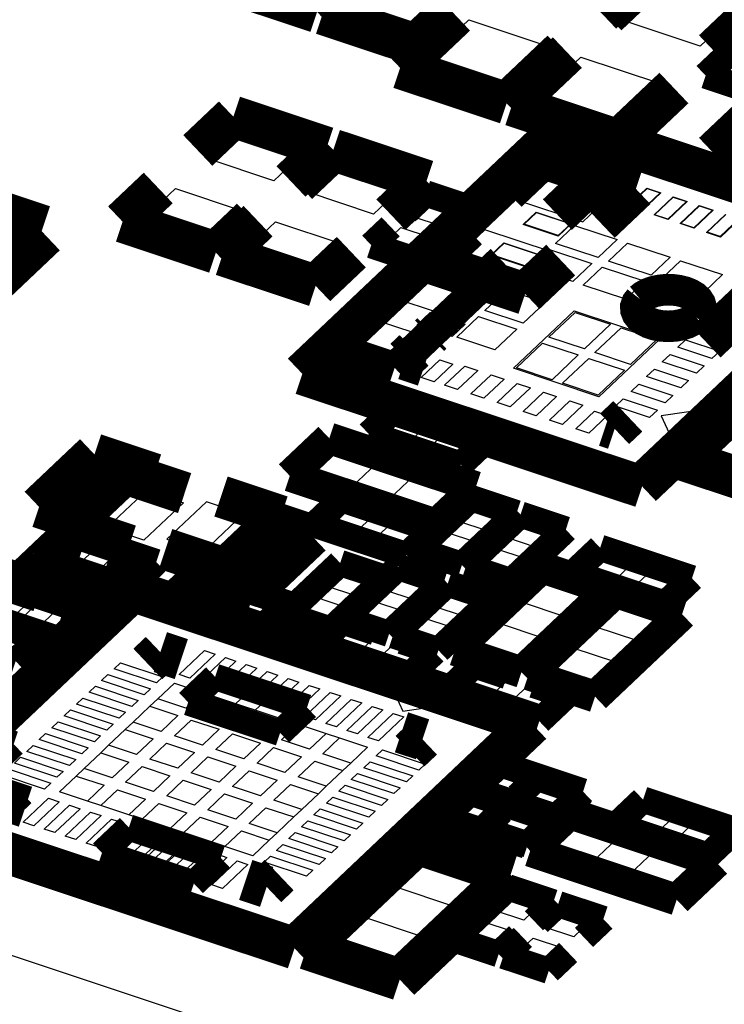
# Model space of a CAD drawing. Extents: x 0 to 1189, y 0 to 841.
# Tile 243 of 256: x 588.92 to 592.97, y 550.58 to 556.23. Entities that reach past the tile are written whole.
import ezdxf

# ---------------------------------------------------------------- set-up
doc = ezdxf.new("R2010")
doc.units = 0
doc.header["$LTSCALE"] = 65.395
doc.layers.get('0').update_dxf_attribs({"linetype": 'CONTINUOUS'})

msp = doc.modelspace()

# ---------------------------------------------------------------- linework, layer by layer
at = {"color": 7, "linetype": 'Continuous'}
for p, q in [((634.6239, 535.6352), (571.4392, 556.657)), ((591.3494, 556.325), (591.1677, 556.1528)), ((593.1024, 556.335), (592.8299, 556.0767)), ((591.1677, 556.1528), (590.7856, 556.28)), ((591.2298, 555.9694), (591.5023, 556.2276)), ((591.5023, 556.2276), (591.9608, 556.0751)), ((592.8299, 556.0767), (592.3713, 556.2293)), ((591.9608, 556.0751), (591.6883, 555.8168)), ((591.8717, 555.7558), (592.1442, 556.0141)), ((592.1442, 556.0141), (592.6028, 555.8615)), ((592.9341, 555.9183), (593.0304, 556.0096)), ((591.6883, 555.8168), (591.2298, 555.9694)), ((593.1022, 555.8624), (592.9341, 555.9183)), ((592.6028, 555.8615), (592.3303, 555.6032)), ((592.3303, 555.6032), (591.8717, 555.7558)), ((590.0006, 555.4307), (590.1822, 555.6028)), ((590.1822, 555.6028), (590.5644, 555.4757)), ((590.5644, 555.4757), (590.3827, 555.3035)), ((590.3827, 555.3035), (590.0006, 555.4307)), ((590.5737, 555.24), (590.7554, 555.4121)), ((590.7554, 555.4121), (591.1375, 555.285)), ((591.1375, 555.285), (590.9559, 555.1128)), ((589.6372, 555.0863), (589.8189, 555.2585)), ((589.8189, 555.2585), (590.201, 555.1314)), ((590.9559, 555.1128), (590.5737, 555.24)), ((592.4151, 555.1575), (592.5241, 555.2608)), ((592.4182, 555.1583), (592.5254, 555.2599)), ((592.6003, 555.235), (592.4931, 555.1334)), ((592.6043, 555.2341), (592.4953, 555.1308)), ((592.5241, 555.2608), (592.6043, 555.2341)), ((592.5254, 555.2599), (592.6003, 555.235)), ((592.5656, 555.1075), (592.6746, 555.2108)), ((592.5686, 555.1083), (592.6758, 555.2099)), ((592.6746, 555.2108), (592.7548, 555.1841)), ((592.6758, 555.2099), (592.7507, 555.1849)), ((591.178, 555.0983), (591.2743, 555.1896)), ((591.2743, 555.1896), (591.4425, 555.1337)), ((592.4953, 555.1308), (592.4151, 555.1575)), ((592.4931, 555.1334), (592.4182, 555.1583)), ((592.7507, 555.1849), (592.6435, 555.0834)), ((592.7548, 555.1841), (592.6458, 555.0808)), ((592.716, 555.0574), (592.825, 555.1607)), ((592.7191, 555.0582), (592.8262, 555.1598)), ((592.825, 555.1607), (592.9052, 555.134)), ((592.8262, 555.1598), (592.9011, 555.1349)), ((590.201, 555.1314), (590.0194, 554.9592)), ((591.3461, 555.0423), (591.178, 555.0983)), ((591.4425, 555.1337), (591.3461, 555.0423)), ((591.8144, 555.0531), (591.8888, 555.1236)), ((591.82, 555.0539), (591.8913, 555.1215)), ((591.8888, 555.1236), (592.0903, 555.0566)), ((591.8913, 555.1215), (592.0869, 555.0564)), ((592.6458, 555.0808), (592.5656, 555.1075)), ((592.6435, 555.0834), (592.5686, 555.1083)), ((592.9011, 555.1349), (592.794, 555.0333)), ((592.9052, 555.134), (592.7962, 555.0307)), ((592.8664, 555.0074), (592.9754, 555.1107)), ((592.8695, 555.0081), (592.9767, 555.1097)), ((590.0194, 554.9592), (589.6372, 555.0863)), ((590.2104, 554.8956), (590.3921, 555.0678)), ((590.3921, 555.0678), (590.7742, 554.9407)), ((592.0159, 554.9861), (591.8144, 555.0531)), ((592.0156, 554.9888), (591.82, 555.0539)), ((592.0002, 554.9435), (592.1092, 555.0469)), ((592.0869, 555.0564), (592.0156, 554.9888)), ((592.0903, 555.0566), (592.0159, 554.9861)), ((592.1092, 555.0469), (592.353, 554.9658)), ((592.7962, 555.0307), (592.716, 555.0574)), ((592.794, 555.0333), (592.7191, 555.0582)), ((593.0516, 555.0848), (592.9444, 554.9832)), ((593.0557, 555.084), (592.9467, 554.9807)), ((591.0155, 554.9443), (591.1118, 555.0356)), ((591.1118, 555.0356), (591.28, 554.9797)), ((592.9467, 554.9807), (592.8664, 555.0074)), ((592.9444, 554.9832), (592.8695, 555.0081)), ((590.7742, 554.9407), (590.5925, 554.7685)), ((591.1836, 554.8883), (591.0155, 554.9443)), ((591.28, 554.9797), (591.1836, 554.8883)), ((591.6284, 554.8769), (591.7028, 554.9474)), ((591.6341, 554.8777), (591.7054, 554.9453)), ((591.7028, 554.9474), (591.9043, 554.8803)), ((591.7054, 554.9453), (591.901, 554.8802)), ((592.2439, 554.8624), (592.0002, 554.9435)), ((592.353, 554.9658), (592.2439, 554.8624)), ((592.3041, 554.8424), (592.4132, 554.9457)), ((592.4132, 554.9457), (592.6569, 554.8646)), ((590.5925, 554.7685), (590.2104, 554.8956)), ((591.8299, 554.8098), (591.6284, 554.8769)), ((591.8297, 554.8126), (591.6341, 554.8777)), ((591.901, 554.8802), (591.8297, 554.8126)), ((591.9043, 554.8803), (591.8299, 554.8098)), ((591.8554, 554.8062), (591.9644, 554.9096)), ((591.9644, 554.9096), (592.2081, 554.8285)), ((592.2081, 554.8285), (592.0991, 554.7252)), ((592.5479, 554.7613), (592.3041, 554.8424)), ((592.6569, 554.8646), (592.5479, 554.7613)), ((592.6134, 554.7464), (592.717, 554.8446)), ((592.717, 554.8446), (592.9578, 554.7645)), ((592.0991, 554.7252), (591.8554, 554.8062)), ((592.1593, 554.7051), (592.2684, 554.8085)), ((592.2684, 554.8085), (592.5121, 554.7274)), ((592.9578, 554.7645), (592.8541, 554.6663)), ((591.4255, 554.6846), (591.4999, 554.7551)), ((591.4311, 554.6854), (591.5024, 554.7529)), ((591.4999, 554.7551), (591.7014, 554.688)), ((591.5024, 554.7529), (591.698, 554.6878)), ((592.403, 554.624), (592.1593, 554.7051)), ((592.5121, 554.7274), (592.403, 554.624)), ((592.8541, 554.6663), (592.6134, 554.7464)), ((591.627, 554.6175), (591.4255, 554.6846)), ((591.6267, 554.6203), (591.4311, 554.6854)), ((591.5943, 554.5588), (591.7203, 554.6783)), ((591.698, 554.6878), (591.6267, 554.6203)), ((591.7014, 554.688), (591.627, 554.6175)), ((591.7203, 554.6783), (591.94, 554.6052)), ((591.94, 554.6052), (591.814, 554.4858)), ((592.5454, 554.5743), (592.6063, 554.632)), ((592.6063, 554.632), (592.7721, 554.5768)), ((591.2055, 554.4761), (591.2799, 554.5466)), ((591.2112, 554.4769), (591.2825, 554.5445)), ((591.2799, 554.5466), (591.4814, 554.4795)), ((591.2825, 554.5445), (591.4781, 554.4794)), ((591.814, 554.4858), (591.5943, 554.5588)), ((591.7584, 554.2271), (592.1072, 554.5577)), ((591.9614, 554.4058), (592.1116, 554.5481)), ((592.1072, 554.5577), (592.5978, 554.3944)), ((592.1116, 554.5481), (592.3161, 554.48)), ((592.7113, 554.5192), (592.5454, 554.5743)), ((592.7721, 554.5768), (592.7113, 554.5192)), ((591.4071, 554.409), (591.2055, 554.4761)), ((591.4068, 554.4119), (591.2112, 554.4769)), ((591.4781, 554.4794), (591.4068, 554.4119)), ((591.4814, 554.4795), (591.4071, 554.409)), ((591.4325, 554.4055), (591.5585, 554.5249)), ((591.5585, 554.5249), (591.7782, 554.4518)), ((592.3161, 554.48), (592.166, 554.3377)), ((591.1267, 554.3797), (591.1721, 554.4227)), ((591.1721, 554.4227), (591.3403, 554.3668)), ((591.7782, 554.4518), (591.6521, 554.3324)), ((592.2261, 554.3177), (592.3763, 554.46)), ((592.3763, 554.46), (592.5809, 554.392)), ((591.2948, 554.3237), (591.1267, 554.3797)), ((591.3403, 554.3668), (591.2948, 554.3237)), ((591.6521, 554.3324), (591.4325, 554.4055)), ((591.7754, 554.2296), (591.9256, 554.3719)), ((591.9256, 554.3719), (592.1302, 554.3038)), ((592.166, 554.3377), (591.9614, 554.4058)), ((592.5978, 554.3944), (592.249, 554.0638)), ((592.5809, 554.392), (592.4307, 554.2496)), ((592.7016, 554.3485), (592.7461, 554.3907)), ((592.7461, 554.3907), (592.9418, 554.3256)), ((592.4307, 554.2496), (592.2261, 554.3177)), ((592.6123, 554.2638), (592.6568, 554.306)), ((592.6568, 554.306), (592.8524, 554.2409)), ((592.8973, 554.2834), (592.7016, 554.3485)), ((592.9418, 554.3256), (592.8973, 554.2834)), ((591.2283, 554.1747), (591.3355, 554.2762)), ((591.4104, 554.2513), (591.3032, 554.1497)), ((591.3355, 554.2762), (591.4104, 554.2513)), ((592.1302, 554.3038), (591.98, 554.1615)), ((592.0402, 554.1415), (592.1904, 554.2838)), ((592.1904, 554.2838), (592.3949, 554.2158)), ((592.8079, 554.1987), (592.6123, 554.2638)), ((591.3634, 554.1297), (591.4796, 554.2399)), ((591.5545, 554.215), (591.4382, 554.1048)), ((591.4796, 554.2399), (591.5545, 554.215)), ((592.249, 554.0638), (591.7584, 554.2271)), ((591.98, 554.1615), (591.7754, 554.2296)), ((592.3949, 554.2158), (592.2447, 554.0734)), ((592.5228, 554.179), (592.5673, 554.2212)), ((592.5673, 554.2212), (592.763, 554.1561)), ((592.8524, 554.2409), (592.8079, 554.1987)), ((591.3032, 554.1497), (591.2283, 554.1747)), ((591.5138, 554.0797), (591.6301, 554.1899)), ((591.705, 554.1649), (591.5887, 554.0548)), ((591.6301, 554.1899), (591.705, 554.1649)), ((591.6642, 554.0296), (591.7805, 554.1398)), ((591.7805, 554.1398), (591.8554, 554.1149)), ((592.2447, 554.0734), (592.0402, 554.1415)), ((592.4334, 554.0943), (592.478, 554.1365)), ((592.478, 554.1365), (592.6736, 554.0714)), ((592.7185, 554.1139), (592.5228, 554.179)), ((592.763, 554.1561), (592.7185, 554.1139)), ((591.4382, 554.1048), (591.3634, 554.1297)), ((591.5887, 554.0548), (591.5138, 554.0797)), ((591.8554, 554.1149), (591.7391, 554.0047)), ((591.8147, 553.9796), (591.931, 554.0898)), ((591.931, 554.0898), (592.0059, 554.0648)), ((592.6291, 554.0292), (592.4334, 554.0943)), ((591.7391, 554.0047), (591.6642, 554.0296)), ((592.0059, 554.0648), (591.8896, 553.9546)), ((591.9651, 553.9295), (592.0814, 554.0397)), ((592.0814, 554.0397), (592.1563, 554.0148)), ((592.344, 554.0096), (592.3885, 554.0517)), ((592.3885, 554.0517), (592.5842, 553.9866)), ((592.6736, 554.0714), (592.6291, 554.0292)), ((591.8896, 553.9546), (591.8147, 553.9796)), ((592.1563, 554.0148), (592.04, 553.9046)), ((592.1156, 553.8795), (592.2228, 553.981)), ((592.2228, 553.981), (592.2977, 553.9561)), ((592.5397, 553.9445), (592.344, 554.0096)), ((592.5842, 553.9866), (592.5397, 553.9445)), ((592.9108, 553.9982), (592.6062, 553.9541)), ((592.6838, 553.783), (592.9108, 553.9982)), ((591.0013, 553.8603), (591.1012, 553.955)), ((591.1012, 553.955), (591.2634, 553.9011)), ((592.04, 553.9046), (591.9651, 553.9295)), ((592.2977, 553.9561), (592.1905, 553.8545)), ((592.6062, 553.9541), (592.6838, 553.783)), ((591.1635, 553.8064), (591.0013, 553.8603)), ((591.2634, 553.9011), (591.1635, 553.8064)), ((591.2748, 553.7693), (591.3747, 553.864)), ((591.3747, 553.864), (591.5369, 553.8101)), ((592.1905, 553.8545), (592.1156, 553.8795)), ((592.8448, 553.7223), (593.0265, 553.8945)), ((591.5369, 553.8101), (591.4369, 553.7154)), ((591.4369, 553.7154), (591.2748, 553.7693)), ((593.2269, 553.5952), (592.8448, 553.7223)), ((589.3314, 553.3411), (589.5585, 553.5563)), ((589.5585, 553.5563), (589.8642, 553.4546)), ((589.8642, 553.4546), (589.6371, 553.2394)), ((591.4384, 553.3489), (591.5348, 553.4402)), ((591.5348, 553.4402), (591.703, 553.3843)), ((589.9428, 553.1377), (590.1698, 553.3529)), ((590.1698, 553.3529), (590.4755, 553.2512)), ((591.6066, 553.2929), (591.4384, 553.3489)), ((591.703, 553.3843), (591.6066, 553.2929)), ((591.7212, 553.2548), (591.8176, 553.3461)), ((591.8176, 553.3461), (591.9857, 553.2902)), ((589.6371, 553.2394), (589.3314, 553.3411)), ((591.9857, 553.2902), (591.8893, 553.1989)), ((589.1001, 553.1538), (589.2, 553.2485)), ((589.2, 553.2485), (589.3622, 553.1946)), ((590.4755, 553.2512), (590.2485, 553.036)), ((591.2759, 553.1949), (591.3723, 553.2862)), ((591.3723, 553.2862), (591.5405, 553.2303)), ((591.8893, 553.1989), (591.7212, 553.2548)), ((589.3622, 553.1946), (589.2623, 553.0999)), ((591.4441, 553.1389), (591.2759, 553.1949)), ((591.5405, 553.2303), (591.4441, 553.1389)), ((591.5587, 553.1008), (591.6551, 553.1921)), ((591.6551, 553.1921), (591.8232, 553.1362)), ((589.2623, 553.0999), (589.1001, 553.1538)), ((589.3735, 553.0629), (589.4734, 553.1575)), ((589.4734, 553.1575), (589.6356, 553.1036)), ((590.2485, 553.036), (589.9428, 553.1377)), ((591.8232, 553.1362), (591.7268, 553.0448)), ((592.1744, 553.0608), (592.2743, 553.1554)), ((592.2743, 553.1554), (592.4365, 553.1015)), ((588.9275, 552.9903), (589.0274, 553.085)), ((589.0274, 553.085), (589.1896, 553.031)), ((589.5357, 553.0089), (589.3735, 553.0629)), ((589.6356, 553.1036), (589.5357, 553.0089)), ((590.6864, 552.9766), (590.7827, 553.068)), ((590.7827, 553.068), (590.9509, 553.012)), ((591.7268, 553.0448), (591.5587, 553.1008)), ((592.4365, 553.1015), (592.3366, 553.0068)), ((592.4478, 552.9698), (592.5478, 553.0645)), ((592.5478, 553.0645), (592.7099, 553.0105)), ((589.1896, 553.031), (589.0897, 552.9363)), ((589.8525, 552.9163), (589.9524, 553.011)), ((589.9524, 553.011), (590.1145, 552.957)), ((590.9509, 553.012), (590.8545, 552.9207)), ((591.0206, 552.9529), (591.117, 553.0442)), ((591.117, 553.0442), (591.2851, 552.9883)), ((591.8045, 552.8834), (591.9498, 553.0211)), ((591.9498, 553.0211), (592.1944, 552.9398)), ((592.3366, 553.0068), (592.1744, 553.0608)), ((592.7099, 553.0105), (592.61, 552.9158)), ((589.0897, 552.9363), (588.9275, 552.9903)), ((589.201, 552.8993), (589.3009, 552.994)), ((589.3009, 552.994), (589.463, 552.94)), ((590.1145, 552.957), (590.0146, 552.8624)), ((590.8545, 552.9207), (590.6864, 552.9766)), ((591.1887, 552.8969), (591.0206, 552.9529)), ((591.2851, 552.9883), (591.1887, 552.8969)), ((591.3034, 552.8588), (591.3998, 552.9501)), ((591.3998, 552.9501), (591.5679, 552.8942)), ((592.61, 552.9158), (592.4478, 552.9698)), ((588.8594, 552.9257), (589.0216, 552.8717)), ((589.3631, 552.8453), (589.201, 552.8993)), ((589.463, 552.94), (589.3631, 552.8453)), ((590.0146, 552.8624), (589.8525, 552.9163)), ((590.1259, 552.8253), (590.2258, 552.92)), ((590.2258, 552.92), (590.388, 552.8661)), ((590.5239, 552.8226), (590.6202, 552.9139)), ((590.6202, 552.9139), (590.7884, 552.858)), ((591.5679, 552.8942), (591.4715, 552.8029)), ((592.1944, 552.9398), (592.0491, 552.802)), ((589.0216, 552.8717), (588.9216, 552.777)), ((590.388, 552.8661), (590.2881, 552.7714)), ((590.7884, 552.858), (590.692, 552.7667)), ((590.8581, 552.7989), (590.9545, 552.8902)), ((590.9545, 552.8902), (591.1226, 552.8343)), ((591.4715, 552.8029), (591.3034, 552.8588)), ((592.0491, 552.802), (591.8045, 552.8834)), ((592.227, 552.7428), (592.3723, 552.8806)), ((592.3723, 552.8806), (592.6169, 552.7992)), ((589.0329, 552.74), (589.1328, 552.8347)), ((589.1328, 552.8347), (589.295, 552.7808)), ((589.295, 552.7808), (589.1951, 552.6861)), ((590.2881, 552.7714), (590.1259, 552.8253)), ((590.692, 552.7667), (590.5239, 552.8226)), ((591.0262, 552.7429), (590.8581, 552.7989)), ((591.1226, 552.8343), (591.0262, 552.7429)), ((591.1409, 552.7048), (591.2373, 552.7961)), ((591.2373, 552.7961), (591.4054, 552.7402)), ((592.6169, 552.7992), (592.4715, 552.6615)), ((588.821, 552.7349), (588.9832, 552.681)), ((589.1951, 552.6861), (589.0329, 552.74)), ((590.696, 552.6382), (590.7959, 552.7329)), ((590.7959, 552.7329), (590.9581, 552.6789)), ((591.4054, 552.7402), (591.309, 552.6488)), ((591.532, 552.6251), (591.6773, 552.7629)), ((591.6773, 552.7629), (591.9219, 552.6815)), ((592.4715, 552.6615), (592.227, 552.7428)), ((588.9832, 552.681), (588.8833, 552.5863)), ((590.9581, 552.6789), (590.8582, 552.5842)), ((591.309, 552.6488), (591.1409, 552.7048)), ((591.9219, 552.6815), (591.7766, 552.5438)), ((590.8582, 552.5842), (590.696, 552.6382)), ((590.9695, 552.5472), (591.0694, 552.6419)), ((591.0694, 552.6419), (591.2316, 552.588)), ((591.7766, 552.5438), (591.532, 552.6251)), ((591.9545, 552.4846), (592.0998, 552.6223)), ((592.0998, 552.6223), (592.3444, 552.541)), ((589.8393, 552.4684), (589.9846, 552.6062)), ((590.0457, 552.5858), (589.9004, 552.4481)), ((589.9596, 552.4284), (590.105, 552.5661)), ((589.9846, 552.6062), (590.0457, 552.5858)), ((590.105, 552.5661), (590.1661, 552.5458)), ((591.2316, 552.588), (591.1316, 552.4933)), ((589.4663, 552.502), (589.5026, 552.5365)), ((589.7108, 552.4207), (589.4663, 552.502)), ((589.5026, 552.5365), (589.7472, 552.4551)), ((590.1661, 552.5458), (590.0208, 552.408)), ((590.08, 552.3883), (590.2253, 552.5261)), ((590.2865, 552.5057), (590.1411, 552.368)), ((590.2253, 552.5261), (590.2865, 552.5057)), ((591.1316, 552.4933), (590.9695, 552.5472)), ((592.3444, 552.541), (592.199, 552.4032)), ((589.3947, 552.4343), (589.4311, 552.4687)), ((589.4311, 552.4687), (589.6756, 552.3873)), ((589.7472, 552.4551), (589.7108, 552.4207)), ((589.9004, 552.4481), (589.8393, 552.4684)), ((590.2004, 552.3483), (590.3457, 552.486)), ((590.4068, 552.4657), (590.2615, 552.328)), ((590.3207, 552.3082), (590.4661, 552.446)), ((590.3457, 552.486), (590.4068, 552.4657)), ((590.4661, 552.446), (590.5272, 552.4256)), ((591.4526, 552.3865), (591.5525, 552.4812)), ((591.5525, 552.4812), (591.7147, 552.4272)), ((592.199, 552.4032), (591.9545, 552.4846)), ((589.3232, 552.3665), (589.3595, 552.4009)), ((589.3595, 552.4009), (589.6041, 552.3195)), ((589.6393, 552.3529), (589.3947, 552.4343)), ((589.6756, 552.3873), (589.6393, 552.3529)), ((589.7169, 552.3293), (589.8123, 552.4197)), ((589.8123, 552.4197), (589.9728, 552.3663)), ((590.0208, 552.408), (589.9596, 552.4284)), ((590.1411, 552.368), (590.08, 552.3883)), ((590.5272, 552.4256), (590.3819, 552.2879)), ((590.441, 552.2682), (590.5864, 552.406)), ((590.6475, 552.3856), (590.5022, 552.2479)), ((590.5864, 552.406), (590.6475, 552.3856)), ((591.0613, 552.3962), (591.1233, 552.2592)), ((591.367, 552.2945), (591.0613, 552.3962)), ((591.6148, 552.3325), (591.4526, 552.3865)), ((591.7147, 552.4272), (591.6148, 552.3325)), ((591.7261, 552.2955), (591.826, 552.3902)), ((591.826, 552.3902), (591.9882, 552.3362)), ((589.2517, 552.2987), (589.288, 552.3331)), ((589.288, 552.3331), (589.5326, 552.2517)), ((589.5678, 552.2851), (589.3232, 552.3665)), ((589.6715, 552.2862), (589.7169, 552.3293)), ((589.8774, 552.2759), (589.7169, 552.3293)), ((589.9728, 552.3663), (589.8774, 552.2759)), ((589.9538, 552.2505), (590.0492, 552.3408)), ((589.9728, 552.3663), (590.0492, 552.3408)), ((590.0492, 552.3408), (590.2097, 552.2875)), ((590.2615, 552.328), (590.2004, 552.3483)), ((590.5614, 552.2282), (590.7067, 552.3659)), ((590.7679, 552.3456), (590.6225, 552.2078)), ((590.7067, 552.3659), (590.7679, 552.3456)), ((591.9882, 552.3362), (591.8882, 552.2416)), ((589.4962, 552.2173), (589.2517, 552.2987)), ((589.6041, 552.3195), (589.5678, 552.2851)), ((589.5761, 552.1958), (589.6715, 552.2862)), ((589.6715, 552.2862), (589.832, 552.2328)), ((590.2097, 552.2875), (590.1143, 552.1971)), ((590.2097, 552.2875), (590.2861, 552.262)), ((590.3819, 552.2879), (590.3207, 552.3082)), ((590.6818, 552.1881), (590.8271, 552.3259)), ((590.8882, 552.3055), (590.7429, 552.1678)), ((590.8021, 552.1481), (590.9475, 552.2858)), ((590.8271, 552.3259), (590.8882, 552.3055)), ((590.9475, 552.2858), (591.0086, 552.2655)), ((591.1233, 552.2592), (591.367, 552.2945)), ((591.8882, 552.2416), (591.7261, 552.2955)), ((589.1801, 552.2309), (589.2165, 552.2653)), ((589.4247, 552.1495), (589.1801, 552.2309)), ((589.2165, 552.2653), (589.461, 552.1839)), ((589.5326, 552.2517), (589.4962, 552.2173)), ((589.832, 552.2328), (589.7366, 552.1424)), ((590.1143, 552.1971), (589.9538, 552.2505)), ((590.1907, 552.1716), (590.2861, 552.262)), ((590.2861, 552.262), (590.4466, 552.2086)), ((590.5022, 552.2479), (590.441, 552.2682)), ((590.6225, 552.2078), (590.5614, 552.2282)), ((591.0086, 552.2655), (590.8633, 552.1277)), ((590.9225, 552.108), (591.0678, 552.2458)), ((591.129, 552.2254), (590.9836, 552.0877)), ((591.0678, 552.2458), (591.129, 552.2254)), ((589.1087, 552.1631), (589.145, 552.1976)), ((589.3532, 552.0818), (589.1087, 552.1631)), ((589.145, 552.1976), (589.3895, 552.1162)), ((589.461, 552.1839), (589.4247, 552.1495)), ((589.5307, 552.1528), (589.5761, 552.1958)), ((589.7366, 552.1424), (589.5761, 552.1958)), ((589.813, 552.117), (589.9084, 552.2074)), ((589.9084, 552.2074), (590.0689, 552.154)), ((590.3512, 552.1182), (590.1907, 552.1716)), ((590.4466, 552.2086), (590.3512, 552.1182)), ((590.4276, 552.0928), (590.523, 552.1832)), ((590.4466, 552.2086), (590.523, 552.1832)), ((590.523, 552.1832), (590.6835, 552.1298)), ((590.7429, 552.1678), (590.6818, 552.1881)), ((589.0371, 552.0953), (589.0735, 552.1298)), ((589.0735, 552.1298), (589.318, 552.0484)), ((589.3895, 552.1162), (589.3532, 552.0818)), ((589.4353, 552.0624), (589.5307, 552.1528)), ((589.5307, 552.1528), (589.6912, 552.0994)), ((589.9735, 552.0636), (589.813, 552.117)), ((590.0689, 552.154), (589.9735, 552.0636)), ((590.0499, 552.0382), (590.1453, 552.1286)), ((590.1453, 552.1286), (590.3058, 552.0752)), ((590.6835, 552.1298), (590.5881, 552.0394)), ((590.6646, 552.014), (590.7599, 552.1044)), ((590.6835, 552.1298), (590.7599, 552.1044)), ((590.7599, 552.1044), (590.9204, 552.051)), ((590.8633, 552.1277), (590.8021, 552.1481)), ((590.9836, 552.0877), (590.9225, 552.108)), ((588.9656, 552.0275), (589.0019, 552.062)), ((589.0019, 552.062), (589.2465, 551.9806)), ((589.2817, 552.014), (589.0371, 552.0953)), ((589.318, 552.0484), (589.2817, 552.014)), ((589.3899, 552.0194), (589.4353, 552.0624)), ((589.5958, 552.009), (589.4353, 552.0624)), ((589.6912, 552.0994), (589.5958, 552.009)), ((589.6722, 551.9836), (589.7676, 552.074)), ((589.7676, 552.074), (589.9281, 552.0206)), ((590.3058, 552.0752), (590.2104, 551.9848)), ((590.2868, 551.9594), (590.3822, 552.0498)), ((590.3822, 552.0498), (590.5427, 551.9964)), ((590.5881, 552.0394), (590.4276, 552.0928)), ((590.9204, 552.051), (590.825, 551.9606)), ((588.8941, 551.9597), (588.9304, 551.9942)), ((588.9304, 551.9942), (589.1749, 551.9128)), ((589.2101, 551.9462), (588.9656, 552.0275)), ((589.2945, 551.929), (589.3899, 552.0194)), ((589.3899, 552.0194), (589.5504, 551.966)), ((589.9281, 552.0206), (589.8327, 551.9302)), ((589.9091, 551.9048), (590.0045, 551.9952)), ((590.0045, 551.9952), (590.165, 551.9418)), ((590.2104, 551.9848), (590.0499, 552.0382)), ((590.5427, 551.9964), (590.4473, 551.906)), ((590.825, 551.9606), (590.6646, 552.014)), ((590.9707, 552.0015), (591.0071, 552.0359)), ((591.2153, 551.9201), (590.9707, 552.0015)), ((591.0071, 552.0359), (591.2516, 551.9546)), ((589.1386, 551.8784), (588.8941, 551.9597)), ((589.2465, 551.9806), (589.2101, 551.9462)), ((589.5504, 551.966), (589.455, 551.8756)), ((589.5314, 551.8502), (589.6268, 551.9405)), ((589.6268, 551.9405), (589.7873, 551.8871)), ((589.8327, 551.9302), (589.6722, 551.9836)), ((590.165, 551.9418), (590.0696, 551.8514)), ((590.4473, 551.906), (590.2868, 551.9594)), ((590.5238, 551.8806), (590.6191, 551.9709)), ((590.6191, 551.9709), (590.7796, 551.9176)), ((590.825, 551.9606), (590.7796, 551.9176)), ((590.8992, 551.9337), (590.9355, 551.9681)), ((591.1438, 551.8523), (590.8992, 551.9337)), ((590.9355, 551.9681), (591.1801, 551.8868)), ((591.2516, 551.9546), (591.2153, 551.9201)), ((591.5491, 551.8364), (591.649, 551.9311)), ((591.649, 551.9311), (591.8112, 551.8771)), ((589.0671, 551.8106), (588.8225, 551.892)), ((588.8589, 551.9264), (589.1034, 551.845)), ((589.1749, 551.9128), (589.1386, 551.8784)), ((589.1537, 551.7955), (589.2491, 551.8859)), ((589.2491, 551.8859), (589.2945, 551.929)), ((589.2491, 551.8859), (589.4096, 551.8325)), ((589.455, 551.8756), (589.2945, 551.929)), ((589.7873, 551.8871), (589.6919, 551.7968)), ((590.0696, 551.8514), (589.9091, 551.9048)), ((590.1461, 551.8259), (590.2414, 551.9163)), ((590.2414, 551.9163), (590.4019, 551.8629)), ((590.6842, 551.8272), (590.5238, 551.8806)), ((590.7796, 551.9176), (590.6842, 551.8272)), ((590.8277, 551.8659), (590.864, 551.9004)), ((590.864, 551.9004), (591.1086, 551.819)), ((591.1801, 551.8868), (591.1438, 551.8523)), ((591.8112, 551.8771), (591.7113, 551.7824)), ((589.1034, 551.845), (589.0671, 551.8106)), ((589.4096, 551.8325), (589.3142, 551.7421)), ((589.6919, 551.7968), (589.5314, 551.8502)), ((589.7684, 551.7713), (589.8637, 551.8617)), ((589.8637, 551.8617), (590.0242, 551.8083)), ((590.3065, 551.7725), (590.1461, 551.8259)), ((590.4019, 551.8629), (590.3065, 551.7725)), ((590.383, 551.7471), (590.4783, 551.8375)), ((590.4783, 551.8375), (590.6388, 551.7841)), ((590.6842, 551.8272), (590.6388, 551.7841)), ((590.7561, 551.7981), (590.7925, 551.8326)), ((590.7925, 551.8326), (591.037, 551.7512)), ((591.0722, 551.7846), (590.8277, 551.8659)), ((591.1086, 551.819), (591.0722, 551.7846)), ((591.7113, 551.7824), (591.5491, 551.8364)), ((591.8225, 551.7454), (591.9224, 551.8401)), ((591.9224, 551.8401), (592.0846, 551.7861)), ((589.3142, 551.7421), (589.1537, 551.7955)), ((589.3906, 551.7167), (589.486, 551.8071)), ((589.486, 551.8071), (589.6465, 551.7537)), ((589.9288, 551.7179), (589.7684, 551.7713)), ((590.0242, 551.8083), (589.9288, 551.7179)), ((590.0053, 551.6925), (590.1006, 551.7829)), ((590.1006, 551.7829), (590.2611, 551.7295)), ((590.6388, 551.7841), (590.5435, 551.6937)), ((590.6846, 551.7303), (590.7209, 551.7648)), ((590.7209, 551.7648), (590.9655, 551.6834)), ((591.0007, 551.7168), (590.7561, 551.7981)), ((591.3765, 551.6728), (591.4764, 551.7675)), ((591.4764, 551.7675), (591.6386, 551.7135)), ((592.0846, 551.7861), (591.9847, 551.6914)), ((588.9452, 551.6211), (589.0905, 551.7588)), ((589.1517, 551.7385), (589.0063, 551.6007)), ((589.0656, 551.581), (589.2109, 551.7188)), ((589.0905, 551.7588), (589.1517, 551.7385)), ((589.2109, 551.7188), (589.272, 551.6984)), ((589.3906, 551.7167), (589.3142, 551.7421)), ((589.5511, 551.6633), (589.3906, 551.7167)), ((589.6465, 551.7537), (589.5511, 551.6633)), ((589.6276, 551.6379), (589.7229, 551.7283)), ((589.7229, 551.7283), (589.8834, 551.6749)), ((590.2611, 551.7295), (590.1658, 551.6391)), ((590.5435, 551.6937), (590.383, 551.7471)), ((590.9292, 551.649), (590.6846, 551.7303)), ((591.037, 551.7512), (591.0007, 551.7168)), ((591.6386, 551.7135), (591.5387, 551.6188)), ((591.9847, 551.6914), (591.8225, 551.7454)), ((592.4211, 551.6146), (592.521, 551.7093)), ((592.521, 551.7093), (592.6832, 551.6554)), ((589.272, 551.6984), (589.1267, 551.5607)), ((589.1859, 551.541), (589.3313, 551.6787)), ((589.3924, 551.6584), (589.2471, 551.5207)), ((589.3313, 551.6787), (589.3924, 551.6584)), ((589.6276, 551.6379), (589.5511, 551.6633)), ((589.8834, 551.6749), (589.7881, 551.5845)), ((589.8645, 551.5591), (589.9598, 551.6495)), ((589.9598, 551.6495), (590.1203, 551.5961)), ((590.1658, 551.6391), (590.0053, 551.6925)), ((590.2422, 551.6137), (590.3376, 551.7041)), ((590.3376, 551.7041), (590.498, 551.6507)), ((590.498, 551.6507), (590.4027, 551.5603)), ((590.5435, 551.6937), (590.498, 551.6507)), ((590.6131, 551.6626), (590.6495, 551.697)), ((590.8577, 551.5812), (590.6131, 551.6626)), ((590.6495, 551.697), (590.894, 551.6157)), ((590.9655, 551.6834), (590.9292, 551.649)), ((591.5387, 551.6188), (591.3765, 551.6728)), ((591.6499, 551.5818), (591.7499, 551.6765)), ((591.7499, 551.6765), (591.912, 551.6226)), ((592.6832, 551.6554), (592.5832, 551.5607)), ((589.0063, 551.6007), (588.9452, 551.6211)), ((589.3063, 551.5009), (589.4516, 551.6387)), ((589.5128, 551.6183), (589.3674, 551.4806)), ((589.4267, 551.4609), (589.572, 551.5986)), ((589.4516, 551.6387), (589.5128, 551.6183)), ((589.572, 551.5986), (589.6331, 551.5783)), ((589.7881, 551.5845), (589.6276, 551.6379)), ((590.1203, 551.5961), (590.025, 551.5057)), ((590.4027, 551.5603), (590.2422, 551.6137)), ((590.5416, 551.5948), (590.5779, 551.6292)), ((590.7861, 551.5134), (590.5416, 551.5948)), ((590.5779, 551.6292), (590.8225, 551.5479)), ((590.894, 551.6157), (590.8577, 551.5812)), ((591.912, 551.6226), (591.8121, 551.5279)), ((591.9642, 551.4714), (592.1096, 551.6092)), ((592.1096, 551.6092), (592.3541, 551.5278)), ((592.5832, 551.5607), (592.4211, 551.6146)), ((592.6945, 551.5237), (592.7944, 551.6184)), ((592.7944, 551.6184), (592.9566, 551.5644)), ((589.1267, 551.5607), (589.0656, 551.581)), ((589.2471, 551.5207), (589.1859, 551.541)), ((589.6331, 551.5783), (589.4878, 551.4406)), ((589.547, 551.4209), (589.6923, 551.5586)), ((589.7534, 551.5383), (589.6081, 551.4005)), ((589.6923, 551.5586), (589.7534, 551.5383)), ((589.8645, 551.5591), (589.7881, 551.5845)), ((590.025, 551.5057), (589.8645, 551.5591)), ((590.1014, 551.4803), (590.1968, 551.5706)), ((590.1968, 551.5706), (590.3573, 551.5172)), ((590.4027, 551.5603), (590.3573, 551.5172)), ((590.4701, 551.527), (590.5064, 551.5614)), ((590.5064, 551.5614), (590.751, 551.4801)), ((590.8225, 551.5479), (590.7861, 551.5134)), ((591.8121, 551.5279), (591.6499, 551.5818)), ((592.9566, 551.5644), (592.8567, 551.4697)), ((589.3674, 551.4806), (589.3063, 551.5009)), ((589.6673, 551.3808), (589.8127, 551.5186)), ((589.8738, 551.4982), (589.7285, 551.3605)), ((589.7877, 551.3408), (589.933, 551.4785)), ((589.8127, 551.5186), (589.8738, 551.4982)), ((589.933, 551.4785), (589.9942, 551.4582)), ((590.1014, 551.4803), (590.025, 551.5057)), ((590.2619, 551.4269), (590.1014, 551.4803)), ((590.3573, 551.5172), (590.2619, 551.4269)), ((590.3985, 551.4592), (590.4349, 551.4936)), ((590.4349, 551.4936), (590.6794, 551.4123)), ((590.7146, 551.4456), (590.4701, 551.527)), ((590.751, 551.4801), (590.7146, 551.4456)), ((592.3541, 551.5278), (592.2088, 551.3901)), ((592.8567, 551.4697), (592.6945, 551.5237)), ((589.4878, 551.4406), (589.4267, 551.4609)), ((589.9942, 551.4582), (589.8488, 551.3204)), ((589.9081, 551.3007), (590.0534, 551.4385)), ((590.0534, 551.4385), (590.1145, 551.4181)), ((590.327, 551.3914), (590.3633, 551.4258)), ((590.3633, 551.4258), (590.6079, 551.3445)), ((590.6431, 551.3778), (590.3985, 551.4592)), ((591.0561, 551.2569), (591.2378, 551.4291)), ((591.2378, 551.4291), (591.6199, 551.302)), ((592.2088, 551.3901), (591.9642, 551.4714)), ((592.4228, 551.3189), (592.5681, 551.4566)), ((592.5681, 551.4566), (592.8127, 551.3752)), ((589.6081, 551.4005), (589.547, 551.4209)), ((589.7285, 551.3605), (589.6673, 551.3808)), ((590.1145, 551.4181), (589.9692, 551.2804)), ((590.0284, 551.2607), (590.1738, 551.3984)), ((590.2349, 551.3781), (590.0896, 551.2404)), ((590.1738, 551.3984), (590.2349, 551.3781)), ((590.5716, 551.31), (590.327, 551.3914)), ((590.6794, 551.4123), (590.6431, 551.3778)), ((592.8127, 551.3752), (592.6673, 551.2375)), ((589.8488, 551.3204), (589.7877, 551.3408)), ((590.6079, 551.3445), (590.5716, 551.31)), ((592.6673, 551.2375), (592.4228, 551.3189)), ((589.9692, 551.2804), (589.9081, 551.3007)), ((590.0896, 551.2404), (590.0284, 551.2607)), ((591.4383, 551.1298), (591.0561, 551.2569)), ((591.6199, 551.302), (591.4383, 551.1298)), ((591.6494, 551.1141), (591.7458, 551.2055)), ((591.7458, 551.2055), (591.9139, 551.1495)), ((591.9139, 551.1495), (591.8175, 551.0582)), ((590.6928, 550.9126), (590.8745, 551.0848)), ((590.8745, 551.0848), (591.2566, 550.9576)), ((591.8175, 551.0582), (591.6494, 551.1141)), ((591.9369, 551.0185), (592.0333, 551.1098)), ((592.0333, 551.1098), (592.2014, 551.0539)), ((591.4869, 550.9601), (591.5833, 551.0515)), ((591.5833, 551.0515), (591.7514, 550.9955)), ((592.2014, 551.0539), (592.105, 550.9626)), ((591.7514, 550.9955), (591.655, 550.9042)), ((592.105, 550.9626), (591.9369, 551.0185)), ((591.2566, 550.9576), (591.0749, 550.7855)), ((591.655, 550.9042), (591.4869, 550.9601)), ((591.7744, 550.8645), (591.8708, 550.9558)), ((591.8708, 550.9558), (592.0389, 550.8999)), ((591.0749, 550.7855), (590.6928, 550.9126)), ((591.9425, 550.8085), (591.7744, 550.8645)), ((592.0389, 550.8999), (591.9425, 550.8085))]:
    msp.add_line(p, q, dxfattribs=at)
at = {"color": 1, "linetype": 'Continuous'}
for p, q in [((591.957, 555.3669), (591.7753, 555.1947)), ((592.3391, 555.2397), (591.957, 555.3669)), ((592.1574, 555.0676), (592.3391, 555.2397)), ((591.7753, 555.1947), (592.1574, 555.0676)), ((591.5937, 555.0225), (591.412, 554.8504)), ((591.9758, 554.8954), (591.5937, 555.0225)), ((591.7941, 554.7232), (591.9758, 554.8954)), ((591.412, 554.8504), (591.7941, 554.7232)), ((591.222, 554.7682), (591.0767, 554.6304)), ((591.4666, 554.6868), (591.222, 554.7682)), ((591.3212, 554.5491), (591.4666, 554.6868)), ((591.0767, 554.6304), (591.3212, 554.5491)), ((590.9495, 554.5099), (590.8042, 554.3722)), ((591.1941, 554.4286), (590.9495, 554.5099)), ((591.0488, 554.2908), (591.1941, 554.4286)), ((590.8042, 554.3722), (591.0488, 554.2908)), ((590.7295, 553.7632), (590.5842, 553.6254)), ((590.974, 553.6818), (590.7295, 553.7632)), ((589.3852, 553.6638), (589.1581, 553.4486)), ((589.6909, 553.5621), (589.3852, 553.6638)), ((590.8287, 553.5441), (590.974, 553.6818)), ((590.5842, 553.6254), (590.8287, 553.5441)), ((591.188, 553.6106), (591.0427, 553.4729)), ((591.4326, 553.5292), (591.188, 553.6106)), ((589.4638, 553.3469), (589.6909, 553.5621)), ((591.2872, 553.3915), (591.4326, 553.5292)), ((589.9966, 553.4604), (589.7695, 553.2451)), ((590.3023, 553.3587), (589.9966, 553.4604)), ((591.0427, 553.4729), (591.2872, 553.3915)), ((589.1581, 553.4486), (589.4638, 553.3469)), ((590.7907, 553.4346), (590.6907, 553.3399)), ((590.9528, 553.3806), (590.7907, 553.4346)), ((590.0752, 553.1434), (590.3023, 553.3587)), ((590.8529, 553.2859), (590.9528, 553.3806)), ((590.6907, 553.3399), (590.8529, 553.2859)), ((591.0641, 553.3436), (590.9642, 553.2489)), ((591.2263, 553.2897), (591.0641, 553.3436)), ((591.1263, 553.195), (591.2263, 553.2897)), ((589.7695, 553.2451), (590.0752, 553.1434)), ((590.9642, 553.2489), (591.1263, 553.195)), ((589.0955, 553.1495), (589.0274, 553.085)), ((589.2577, 553.0956), (589.0955, 553.1495)), ((589.1896, 553.031), (589.2577, 553.0956)), ((588.9956, 553.0548), (589.1578, 553.0009)), ((589.369, 553.0585), (589.3009, 552.994)), ((589.5312, 553.0046), (589.369, 553.0585)), ((589.463, 552.94), (589.5312, 553.0046)), ((589.2691, 552.9639), (589.4312, 552.9099)), ((589.0281, 552.9335), (588.8828, 552.7958)), ((589.2727, 552.8522), (589.0281, 552.9335)), ((589.1273, 552.7144), (589.2727, 552.8522)), ((588.8828, 552.7958), (589.1273, 552.7144)), ((590.065, 552.4141), (589.965, 552.3194)), ((590.2271, 552.3602), (590.065, 552.4141)), ((590.1272, 552.2655), (590.2271, 552.3602)), ((589.965, 552.3194), (590.1272, 552.2655)), ((590.3384, 552.3231), (590.2385, 552.2284)), ((590.5006, 552.2692), (590.3384, 552.3231)), ((590.2385, 552.2284), (590.4006, 552.1745)), ((590.4006, 552.1745), (590.5006, 552.2692)), ((591.9127, 551.8346), (591.8163, 551.7433)), ((592.0808, 551.7787), (591.9127, 551.8346)), ((591.9844, 551.6873), (592.0808, 551.7787)), ((591.8163, 551.7433), (591.9844, 551.6873)), ((591.7501, 551.6806), (591.6538, 551.5893)), ((591.9183, 551.6247), (591.7501, 551.6806)), ((591.8219, 551.5333), (591.9183, 551.6247)), ((589.5701, 551.5494), (589.4702, 551.4547)), ((589.7323, 551.4955), (589.5701, 551.5494)), ((591.6538, 551.5893), (591.8219, 551.5333)), ((589.6324, 551.4008), (589.7323, 551.4955)), ((589.4702, 551.4547), (589.6324, 551.4008)), ((589.8436, 551.4584), (589.7437, 551.3637)), ((590.0058, 551.4045), (589.8436, 551.4584)), ((589.9058, 551.3098), (590.0058, 551.4045)), ((589.7437, 551.3637), (589.9058, 551.3098))]:
    msp.add_line(p, q, dxfattribs=at)
at = {"color": 7, "linetype": 'Continuous'}
for points, const_width in [([(592.9066, 555.4621), (594.1761, 556.6652)], 0.2416), ([(592.5822, 556.5662), (592.2643, 556.2649)], 0.2416), ([(592.2949, 556.2547), (592.6128, 556.556)], 0.2416), ([(590.6314, 556.2731), (590.0964, 556.4511)], 0.2416), ([(590.8357, 556.4668), (590.6314, 556.2731)], 0.2416), ([(590.6638, 556.2624), (590.8681, 556.4561)], 0.2416), ([(593.2242, 556.3526), (592.9063, 556.0513)], 0.2416), ([(591.4031, 556.2781), (591.1987, 556.0844)], 0.2416), ([(591.1987, 556.0844), (590.6638, 556.2624)], 0.2416), ([(591.1079, 555.9518), (591.4259, 556.2531)], 0.2416), ([(593.1743, 556.2047), (592.861, 555.9077)], 0.151), ([(592.0372, 556.0496), (591.7193, 555.7483)], 0.2416), ([(591.7499, 555.7382), (592.0678, 556.0395)], 0.2416), ([(591.7193, 555.7483), (591.1079, 555.9518)], 0.2416), ([(592.6792, 555.8361), (592.3613, 555.5348)], 0.2416), ([(592.861, 555.9077), (593.1208, 555.8213)], 0.151), ([(592.3613, 555.5348), (591.7499, 555.7382)], 0.2416), ([(589.9469, 555.4776), (590.1512, 555.6713)], 0.2416), ([(590.1512, 555.6713), (590.6862, 555.4933)], 0.2416), ([(590.547, 554.1949), (592.054, 555.6231)], 0.2416), ([(592.054, 555.6231), (593.4571, 555.1563)], 0.2416), ([(590.6862, 555.4933), (590.4818, 555.2996)], 0.2416), ([(590.52, 555.2869), (590.7244, 555.4806)], 0.2416), ([(590.7244, 555.4806), (591.2594, 555.3026)], 0.2416), ([(591.926, 555.4353), (591.7216, 555.2417)], 0.2416), ([(592.4609, 555.2574), (591.926, 555.4353)], 0.2416), ([(593.5773, 555.2389), (592.9066, 555.4621)], 0.2416), ([(588.134, 555.319), (589.0511, 555.0139)], 0.302), ([(589.7198, 555.2624), (589.5154, 555.0687)], 0.2416), ([(591.2594, 555.3026), (591.055, 555.1089)], 0.2416), ([(592.2083, 555.2967), (592.0103, 555.109)], 0.2416), ([(592.4318, 555.2224), (592.2083, 555.2967)], 0.2416), ([(592.2566, 555.0637), (592.4609, 555.2574)], 0.2416), ([(591.2557, 555.2307), (591.1445, 555.1252)], 0.151), ([(591.5156, 555.1442), (591.2557, 555.2307)], 0.151), ([(591.4043, 555.0388), (591.5156, 555.1442)], 0.151), ([(589.0511, 555.0139), (588.7559, 554.7341)], 0.302), ([(589.5154, 555.0687), (590.0504, 554.8907)], 0.2416), ([(590.0504, 554.8907), (590.2547, 555.0844)], 0.2416), ([(590.2929, 555.0717), (590.0886, 554.878)], 0.2416), ([(591.0536, 555.0391), (590.9424, 554.9337)], 0.151), ([(591.2902, 554.8327), (591.4945, 555.0264)], 0.2416), ([(593.9753, 554.9577), (592.4929, 553.5528)], 0.2416), ([(590.0886, 554.878), (590.6235, 554.7)], 0.2416), ([(590.6235, 554.7), (590.8279, 554.8937)], 0.2416), ([(590.9424, 554.9337), (591.2022, 554.8472)], 0.151), ([(591.2022, 554.8472), (591.3135, 554.9527)], 0.151), ([(591.8251, 554.6548), (591.2902, 554.8327)], 0.2416), ([(591.7105, 554.8249), (591.6197, 554.7389)], 0.2416), ([(592.0295, 554.8484), (591.8251, 554.6548)], 0.2416), ([(590.6945, 554.3563), (591.1941, 554.8298)], 0.1812), ([(591.1941, 554.8298), (591.5762, 554.7027)], 0.1812), ([(592.8641, 554.3772), (593.2342, 554.728)], 0.2416), ([(591.5762, 554.7027), (591.0767, 554.2292)], 0.1812), ([(592.8085, 554.5195), (592.824, 554.5381), (592.8329, 554.5584), (592.8344, 554.5793), (592.8288, 554.5996), (592.816, 554.6192), (592.7965, 554.637), (592.7716, 554.6521), (592.7415, 554.6643), (592.7076, 554.6728), (592.672, 554.6775), (592.6349, 554.6781), (592.5982, 554.6745), (592.564, 554.6672), (592.5326, 554.656), (592.5056, 554.6415), (592.4844, 554.6244)], 0.1812), ([(592.4844, 554.6244), (592.469, 554.6046), (592.4612, 554.583), (592.4614, 554.5613), (592.4697, 554.5398), (592.4854, 554.5201), (592.5085, 554.5023), (592.537, 554.4879), (592.5709, 554.4769), (592.6074, 554.4701), (592.6463, 554.4678), (592.6853, 554.47), (592.722, 554.4766), (592.7561, 554.4874), (592.785, 554.5018), (592.8085, 554.5195)], 0.1812), ([(591.2904, 554.4268), (591.2768, 554.4139)], 0.2416), ([(591.0767, 554.2292), (590.6945, 554.3563)], 0.1812), ([(591.1882, 554.3299), (591.1355, 554.28)], 0.2416), ([(593.3588, 554.3073), (592.7229, 553.7047)], 0.2416), ([(591.1355, 554.28), (591.2482, 554.2425)], 0.2416), ([(592.4961, 553.5464), (590.547, 554.1949)], 0.2416), ([(591.0826, 553.9961), (590.9282, 553.8497)], 0.151), ([(591.61, 553.8207), (591.0826, 553.9961)], 0.151), ([(592.339, 553.8796), (592.4145, 553.9511)], 0.2416), ([(592.2875, 553.8967), (592.339, 553.8796)], 0.2416), ([(590.4745, 553.6096), (590.7016, 553.8248)], 0.1812), ([(590.7016, 553.8248), (591.5422, 553.5451)], 0.1812), ([(590.9282, 553.8497), (591.4556, 553.6743)], 0.151), ([(589.3542, 553.7322), (589.0363, 553.4309)], 0.2416), ([(589.6981, 553.6178), (589.3542, 553.7322)], 0.2416), ([(591.4556, 553.6743), (591.61, 553.8207)], 0.151), ([(592.7229, 553.7047), (593.2579, 553.5267)], 0.2416), ([(589.5275, 553.6248), (589.2095, 553.3235)], 0.2416), ([(589.8714, 553.5104), (589.5275, 553.6248)], 0.2416), ([(591.3152, 553.3299), (590.4745, 553.6096)], 0.1812), ([(591.5422, 553.5451), (591.3152, 553.3299)], 0.1812), ([(590.0802, 553.4907), (590.4241, 553.3763)], 0.2416), ([(589.0363, 553.4309), (589.3802, 553.3165)], 0.2416), ([(590.6176, 553.3293), (590.772, 553.4757)], 0.151), ([(590.772, 553.4757), (591.2994, 553.3002)], 0.151), ([(591.5162, 553.4813), (591.2028, 553.1843)], 0.151), ([(591.7761, 553.3948), (591.5162, 553.4813)], 0.151), ([(590.4241, 553.3763), (590.1062, 553.075)], 0.2416), ([(590.2535, 553.3833), (590.5974, 553.2688)], 0.2416), ([(591.4627, 553.0978), (591.7761, 553.3948)], 0.151), ([(591.799, 553.3872), (591.4856, 553.0902)], 0.151), ([(592.0588, 553.3008), (591.799, 553.3872)], 0.151), ([(589.2095, 553.3235), (589.5534, 553.2091)], 0.2416), ([(591.145, 553.1539), (590.6176, 553.3293)], 0.151), ([(589.1814, 553.2896), (589.027, 553.1433)], 0.151), ([(589.7087, 553.1142), (589.1814, 553.2896)], 0.151), ([(590.5974, 553.2688), (590.2795, 552.9675)], 0.2416), ([(591.2994, 553.3002), (591.145, 553.1539)], 0.151), ([(591.7454, 553.0038), (592.0588, 553.3008)], 0.151), ([(590.1062, 553.075), (589.7623, 553.1894)], 0.2416), ([(588.5417, 553.1477), (589.3823, 552.868)], 0.1812), ([(589.0769, 553.1906), (589.2642, 553.1283)], 0.151), ([(591.2028, 553.1843), (591.4627, 553.0978)], 0.151), ([(592.2557, 553.1965), (592.1013, 553.0502)], 0.151), ([(592.783, 553.0211), (592.2557, 553.1965)], 0.151), ([(589.0088, 553.126), (588.8544, 552.9797)], 0.151), ([(589.0088, 553.126), (589.027, 553.1433)], 0.151), ([(589.5361, 552.9506), (589.0088, 553.126)], 0.151), ([(589.027, 553.1433), (589.5543, 552.9678)], 0.151), ([(589.5543, 552.9678), (589.7087, 553.1142)], 0.151), ([(590.2795, 552.9675), (589.9356, 553.082)], 0.2416), ([(590.7641, 553.109), (590.6529, 553.0036)], 0.151), ([(591.024, 553.0226), (590.7641, 553.109)], 0.151), ([(589.1098, 552.982), (588.9225, 553.0443)], 0.151), ([(589.417, 553.0775), (589.6043, 553.0152)], 0.151), ([(589.9338, 553.0521), (589.7794, 552.9057)], 0.151), ([(590.121, 552.9898), (589.9338, 553.0521)], 0.151), ([(591.0984, 553.0853), (590.785, 552.7883)], 0.151), ([(591.3582, 552.9988), (591.0984, 553.0853)], 0.151), ([(591.9219, 553.0828), (591.4223, 552.6093)], 0.1812), ([(591.4856, 553.0902), (591.7454, 553.0038)], 0.151), ([(592.304, 552.9556), (591.9219, 553.0828)], 0.1812), ([(592.1013, 553.0502), (592.6286, 552.8747)], 0.151), ([(588.2105, 551.6592), (589.5722, 552.9498)], 0.2416), ([(589.5722, 552.9498), (591.8637, 552.1874)], 0.2416), ([(590.121, 552.9898), (590.2739, 552.9389)], 0.151), ([(590.562, 552.9175), (590.6529, 553.0036)], 0.151), ([(590.9127, 552.9171), (591.024, 553.0226)], 0.151), ([(591.0449, 552.7018), (591.3582, 552.9988)], 0.151), ([(591.3812, 552.9912), (591.0678, 552.6942)], 0.151), ([(591.641, 552.9048), (591.3812, 552.9912)], 0.151), ([(592.6286, 552.8747), (592.783, 553.0211)], 0.151), ([(589.1552, 552.6528), (588.3146, 552.9325)], 0.1812), ([(589.028, 552.9045), (588.8408, 552.9668)], 0.151), ([(588.8544, 552.9797), (589.3817, 552.8043)], 0.151), ([(589.4499, 552.8688), (589.2626, 552.9311)], 0.151), ([(589.3817, 552.8043), (589.5361, 552.9506)], 0.151), ([(589.5543, 552.9678), (589.5361, 552.9506)], 0.151), ([(590.4611, 552.8766), (590.2739, 552.9389)], 0.151), ([(591.8045, 552.4821), (592.304, 552.9556)], 0.1812), ([(592.3444, 552.9422), (591.8448, 552.4687)], 0.1812), ([(592.7265, 552.8151), (592.3444, 552.9422)], 0.1812), ([(589.3823, 552.868), (589.1552, 552.6528)], 0.1812), ([(589.7794, 552.9057), (589.9666, 552.8434)], 0.151), ([(590.3067, 552.7303), (590.4611, 552.8766)], 0.151), ([(590.562, 552.9175), (590.4508, 552.812)], 0.151), ([(590.9127, 552.9171), (590.8219, 552.831)], 0.151), ([(591.3276, 552.6078), (591.641, 552.9048)], 0.151), ([(589.0563, 552.6915), (588.529, 552.867)], 0.151), ([(588.6864, 552.8204), (588.8736, 552.7581)], 0.151), ([(589.3681, 552.7913), (589.1809, 552.8536)], 0.151), ([(590.1194, 552.7926), (589.9666, 552.8434)], 0.151), ([(590.7106, 552.7256), (590.8219, 552.831)], 0.151), ([(592.2269, 552.3416), (592.7265, 552.8151)], 0.1812), ([(589.2137, 552.645), (589.3681, 552.7913)], 0.151), ([(590.1194, 552.7926), (590.3067, 552.7303)], 0.151), ([(590.4508, 552.812), (590.7106, 552.7256)], 0.151), ([(590.7773, 552.774), (590.6229, 552.6276)], 0.151), ([(590.9646, 552.7117), (590.7773, 552.774)], 0.151), ([(590.785, 552.7883), (591.0449, 552.7018)], 0.151), ([(588.3746, 552.7206), (588.9019, 552.5452)], 0.151), ([(589.0264, 552.7073), (589.2137, 552.645)], 0.151), ([(588.9019, 552.5452), (589.0563, 552.6915)], 0.151), ([(591.0678, 552.6942), (591.3276, 552.6078)], 0.151), ([(591.3047, 552.5985), (591.1174, 552.6608)], 0.151), ([(589.6603, 552.5294), (589.7319, 552.5972)], 0.2416), ([(589.7319, 552.5972), (589.8522, 552.5572)], 0.2416), ([(590.6229, 552.6276), (590.8102, 552.5653)], 0.151), ([(591.1502, 552.4522), (591.3047, 552.5985)], 0.151), ([(591.4223, 552.6093), (591.8045, 552.4821)], 0.1812), ([(590.963, 552.5145), (591.1502, 552.4522)], 0.151), ([(591.5339, 552.5223), (591.3795, 552.3759)], 0.151), ([(591.7212, 552.46), (591.5339, 552.5223)], 0.151), ([(591.8448, 552.4687), (592.2269, 552.3416)], 0.1812), ([(589.8919, 552.3088), (590.0463, 552.4552)], 0.151), ([(590.0463, 552.4552), (590.5737, 552.2797)], 0.151), ([(591.3795, 552.3759), (591.5668, 552.3136)], 0.151), ([(592.0613, 552.3468), (591.874, 552.4091)], 0.151), ([(590.4193, 552.1334), (589.8919, 552.3088)], 0.151), ([(591.9068, 552.2005), (592.0613, 552.3468)], 0.151), ([(590.5737, 552.2797), (590.4193, 552.1334)], 0.151), ([(591.7196, 552.2628), (591.9068, 552.2005)], 0.151), ([(591.8637, 552.1874), (590.5019, 550.8968)], 0.2416), ([(588.6307, 552.1557), (588.8905, 552.0692)], 0.151), ([(591.116, 552.1367), (591.2363, 552.0967)], 0.2416), ([(591.2363, 552.0967), (591.1648, 552.0289)], 0.2416), ([(588.8905, 552.0692), (588.5771, 551.7722)], 0.151), ([(591.6304, 551.9721), (591.476, 551.8258)], 0.151), ([(592.1577, 551.7967), (591.6304, 551.9721)], 0.151), ([(588.8378, 551.7499), (588.9093, 551.8177)], 0.2416), ([(591.7828, 551.7702), (591.894, 551.8757)], 0.151), ([(591.894, 551.8757), (592.1539, 551.7892)], 0.151), ([(591.4578, 551.8086), (591.3034, 551.6622)], 0.151), ([(591.9851, 551.6331), (591.4578, 551.8086)], 0.151), ([(591.476, 551.8258), (592.0033, 551.6503)], 0.151), ([(588.9582, 551.7098), (588.8378, 551.7499)], 0.2416), ([(592.0033, 551.6503), (592.1577, 551.7967)], 0.151), ([(592.1539, 551.7892), (592.0426, 551.6838)], 0.151), ([(592.5024, 551.7504), (592.348, 551.6041)], 0.151), ([(593.0297, 551.575), (592.5024, 551.7504)], 0.151), ([(590.5019, 550.8968), (588.2105, 551.6592)], 0.2416), ([(592.0817, 551.6708), (591.8546, 551.4556)], 0.1812), ([(592.9223, 551.3911), (592.0817, 551.6708)], 0.1812), ([(591.3034, 551.6622), (591.8307, 551.4868)], 0.151), ([(591.5807, 551.5787), (591.6919, 551.6842)], 0.151), ([(591.8307, 551.4868), (591.9851, 551.6331)], 0.151), ([(589.3971, 551.4442), (589.5515, 551.5905)], 0.151), ([(589.5515, 551.5905), (590.0789, 551.4151)], 0.151), ([(591.8405, 551.4922), (591.5807, 551.5787)], 0.151), ([(591.9518, 551.5977), (591.8405, 551.4922)], 0.151), ([(592.348, 551.6041), (592.8753, 551.4286)], 0.151), ([(592.8753, 551.4286), (593.0297, 551.575)], 0.151), ([(591.2068, 551.4976), (590.571, 550.895)], 0.2416), ([(591.7418, 551.3196), (591.2068, 551.4976)], 0.2416), ([(591.8546, 551.4556), (592.6952, 551.1759)], 0.1812), ([(589.9244, 551.2687), (589.3971, 551.4442)], 0.151), ([(590.0789, 551.4151), (589.9244, 551.2687)], 0.151), ([(592.6952, 551.1759), (592.9223, 551.3911)], 0.1812), ([(590.4138, 551.3171), (590.3423, 551.2493)], 0.2416), ([(591.1059, 550.717), (591.7418, 551.3196)], 0.2416), ([(590.3423, 551.2493), (590.2219, 551.2894)], 0.2416), ([(591.7272, 551.2466), (591.6159, 551.1411)], 0.151), ([(591.987, 551.1601), (591.7272, 551.2466)], 0.151), ([(591.8758, 551.0547), (591.987, 551.1601)], 0.151), ([(592.0147, 551.1509), (591.9034, 551.0455)], 0.151), ([(592.2745, 551.0645), (592.0147, 551.1509)], 0.151), ([(592.1633, 550.959), (592.2745, 551.0645)], 0.151), ([(591.5251, 551.055), (591.4138, 550.9496)], 0.151), ([(591.6736, 550.8631), (591.7849, 550.9686)], 0.151), ([(591.8126, 550.9594), (591.7013, 550.8539)], 0.151), ([(590.571, 550.895), (591.1059, 550.717)], 0.2416), ([(591.4138, 550.9496), (591.6736, 550.8631)], 0.151), ([(591.7013, 550.8539), (591.9612, 550.7675)], 0.151), ([(591.9612, 550.7675), (592.0724, 550.8729)], 0.151)]:
    msp.add_lwpolyline(points, dxfattribs=dict(at, const_width=const_width))
at = {"color": 1, "linetype": 'Continuous'}
for points in [[(592.7622, 554.5349), (592.7732, 554.5482), (592.7795, 554.5626), (592.7806, 554.5775), (592.7766, 554.592), (592.7675, 554.606), (592.7536, 554.6186), (592.7359, 554.6293), (592.7144, 554.638), (592.6903, 554.6441), (592.665, 554.6474), (592.6385, 554.6478), (592.6124, 554.6453), (592.5881, 554.6401), (592.5656, 554.6321), (592.5465, 554.6218), (592.5313, 554.6096)], [(592.5313, 554.6096), (592.5204, 554.5955), (592.5148, 554.5801), (592.515, 554.5647), (592.5209, 554.5494), (592.5321, 554.5353), (592.5485, 554.5227), (592.5688, 554.5124), (592.5929, 554.5045), (592.619, 554.4998), (592.6467, 554.4981), (592.6744, 554.4996), (592.7005, 554.5043), (592.7248, 554.5121), (592.7454, 554.5223), (592.7622, 554.5349)]]:
    msp.add_lwpolyline(points, dxfattribs=at)

doc.saveas('drawing.dxf')
